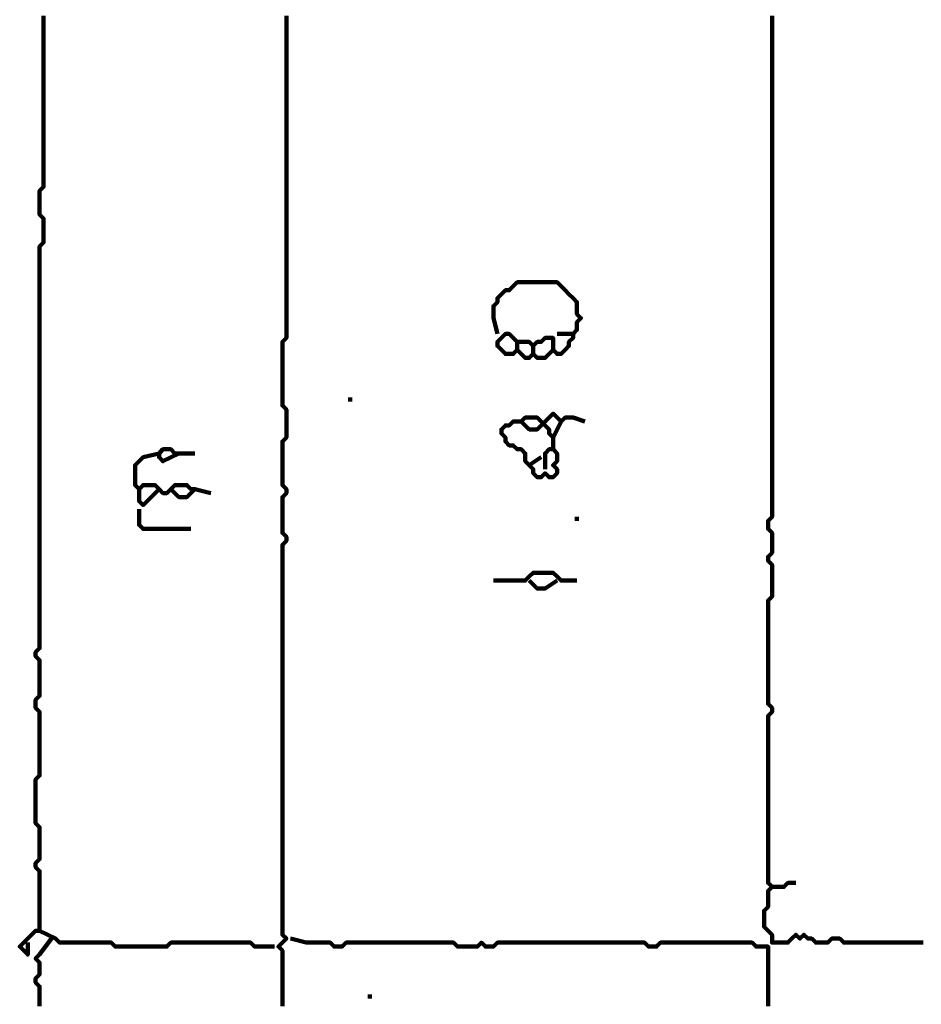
# Model space of a CAD drawing. Header units: metres. Extents: x 1704 to 4131, y 3282 to 4241.
# Tile 66 of 78: x 2251.21 to 2253.3, y 4228.66 to 4230.94. Entities that reach past the tile are written whole.
import ezdxf

# ---------------------------------------------------------------- set-up
doc = ezdxf.new("R2010")
doc.units = ezdxf.units.M
doc.layers.add('P', color=250, linetype='Continuous', lineweight=100)

msp = doc.modelspace()

# ---------------------------------------------------------------- linework, layer by layer
at = {"layer": 'P', "color": 0, "linetype": 'Continuous'}
for points in [[(2251.2672, 4230.9507), (2251.2672, 4230.9415), (2251.2672, 4230.9323), (2251.2672, 4230.923), (2251.2672, 4230.9138), (2251.2672, 4230.9046), (2251.2672, 4230.8953), (2251.2672, 4230.8861), (2251.2672, 4230.8769), (2251.2672, 4230.8676), (2251.2672, 4230.8584), (2251.2672, 4230.8492), (2251.2672, 4230.84), (2251.2672, 4230.8307), (2251.2672, 4230.8215), (2251.2672, 4230.8123), (2251.2672, 4230.803), (2251.2672, 4230.7938), (2251.2672, 4230.7846), (2251.2672, 4230.7753), (2251.2672, 4230.7661), (2251.2672, 4230.7569), (2251.2672, 4230.7476), (2251.2672, 4230.7384), (2251.2672, 4230.7292), (2251.2672, 4230.72), (2251.2672, 4230.7107), (2251.2672, 4230.7015), (2251.2672, 4230.6923), (2251.2672, 4230.683), (2251.2672, 4230.6738), (2251.2672, 4230.6646), (2251.2672, 4230.6553), (2251.2672, 4230.6461), (2251.2672, 4230.6369), (2251.2672, 4230.6276), (2251.2672, 4230.6184), (2251.2672, 4230.6092), (2251.2672, 4230.6), (2251.2672, 4230.5907), (2251.2672, 4230.5815), (2251.2672, 4230.5723), (2251.2672, 4230.563), (2251.2672, 4230.5538), (2251.258, 4230.5446), (2251.258, 4230.5353), (2251.258, 4230.5261), (2251.258, 4230.5169), (2251.258, 4230.5076), (2251.258, 4230.4984), (2251.258, 4230.4892), (2251.2672, 4230.48), (2251.2672, 4230.4707), (2251.2672, 4230.4615), (2251.2672, 4230.4523), (2251.2672, 4230.443), (2251.2672, 4230.4338), (2251.2672, 4230.4246), (2251.258, 4230.4153), (2251.258, 4230.4061), (2251.258, 4230.3969), (2251.258, 4230.3876), (2251.258, 4230.3784), (2251.258, 4230.3692), (2251.258, 4230.36), (2251.258, 4230.3507), (2251.258, 4230.3415), (2251.258, 4230.3323), (2251.258, 4230.323), (2251.258, 4230.3138), (2251.258, 4230.3046), (2251.258, 4230.2953), (2251.258, 4230.2861), (2251.258, 4230.2769), (2251.258, 4230.2676), (2251.258, 4230.2584), (2251.258, 4230.2492), (2251.258, 4230.24), (2251.258, 4230.2307), (2251.258, 4230.2215), (2251.258, 4230.2123), (2251.258, 4230.203), (2251.258, 4230.1938), (2251.258, 4230.1846), (2251.258, 4230.1753), (2251.258, 4230.1661), (2251.258, 4230.1569), (2251.258, 4230.1476), (2251.258, 4230.1384), (2251.258, 4230.1292), (2251.258, 4230.12), (2251.258, 4230.1107), (2251.258, 4230.1015), (2251.258, 4230.0923), (2251.258, 4230.083), (2251.258, 4230.0738), (2251.258, 4230.0646), (2251.258, 4230.0553), (2251.258, 4230.0461), (2251.258, 4230.0369), (2251.258, 4230.0276), (2251.258, 4230.0184), (2251.258, 4230.0092), (2251.258, 4230), (2251.258, 4229.9907), (2251.258, 4229.9815), (2251.258, 4229.9723), (2251.258, 4229.963), (2251.258, 4229.9538), (2251.258, 4229.9446), (2251.258, 4229.9353), (2251.258, 4229.9261), (2251.258, 4229.9169), (2251.258, 4229.9076), (2251.258, 4229.8984), (2251.258, 4229.8892), (2251.258, 4229.88), (2251.258, 4229.8707), (2251.258, 4229.8615), (2251.258, 4229.8523), (2251.258, 4229.843), (2251.258, 4229.8338), (2251.258, 4229.8246), (2251.258, 4229.8153), (2251.258, 4229.8061), (2251.258, 4229.7969), (2251.258, 4229.7876), (2251.258, 4229.7784), (2251.258, 4229.7692), (2251.258, 4229.76), (2251.258, 4229.7507), (2251.258, 4229.7415), (2251.258, 4229.7323), (2251.258, 4229.723), (2251.258, 4229.7138), (2251.258, 4229.7046), (2251.258, 4229.6953), (2251.258, 4229.6861), (2251.258, 4229.6769), (2251.258, 4229.6676), (2251.258, 4229.6584), (2251.258, 4229.6492), (2251.258, 4229.64), (2251.258, 4229.6307), (2251.258, 4229.6215), (2251.258, 4229.6123), (2251.258, 4229.603), (2251.258, 4229.5938), (2251.258, 4229.5846), (2251.258, 4229.5753), (2251.258, 4229.5661), (2251.258, 4229.5569), (2251.258, 4229.5476), (2251.258, 4229.5384), (2251.258, 4229.5292), (2251.258, 4229.52), (2251.258, 4229.5107), (2251.258, 4229.5015), (2251.258, 4229.4923), (2251.258, 4229.483), (2251.2487, 4229.4738), (2251.2487, 4229.4646), (2251.258, 4229.4553), (2251.258, 4229.4461), (2251.258, 4229.4369), (2251.258, 4229.4276), (2251.258, 4229.4184), (2251.258, 4229.4092), (2251.258, 4229.4), (2251.258, 4229.3907), (2251.258, 4229.3815), (2251.258, 4229.3723), (2251.2487, 4229.363), (2251.2487, 4229.3538), (2251.2487, 4229.3446), (2251.258, 4229.3353), (2251.258, 4229.3261), (2251.258, 4229.3169), (2251.258, 4229.3076), (2251.258, 4229.2984), (2251.258, 4229.2892), (2251.258, 4229.28), (2251.258, 4229.2707), (2251.258, 4229.2615), (2251.258, 4229.2523), (2251.258, 4229.243), (2251.258, 4229.2338), (2251.258, 4229.2246), (2251.258, 4229.2153), (2251.258, 4229.2061), (2251.258, 4229.1969), (2251.258, 4229.1876), (2251.2487, 4229.1784), (2251.2487, 4229.1692), (2251.2487, 4229.16), (2251.2487, 4229.1507), (2251.2487, 4229.1415), (2251.2487, 4229.1323), (2251.2487, 4229.123), (2251.2487, 4229.1138), (2251.2487, 4229.1046), (2251.2487, 4229.0953), (2251.2487, 4229.0861), (2251.2487, 4229.0769), (2251.258, 4229.0676), (2251.258, 4229.0584), (2251.258, 4229.0492), (2251.258, 4229.04), (2251.258, 4229.0307), (2251.258, 4229.0215), (2251.258, 4229.0123), (2251.258, 4229.003), (2251.258, 4228.9938), (2251.2487, 4228.9846), (2251.2487, 4228.9753), (2251.258, 4228.9661), (2251.258, 4228.9569), (2251.258, 4228.9476), (2251.258, 4228.9384), (2251.258, 4228.9292), (2251.258, 4228.92), (2251.258, 4228.9107), (2251.258, 4228.9015), (2251.258, 4228.8923), (2251.258, 4228.883), (2251.258, 4228.8738), (2251.258, 4228.8646), (2251.258, 4228.8553), (2251.258, 4228.8461), (2251.258, 4228.8369), (2251.258, 4228.8276), (2251.2487, 4228.8276), (2251.2395, 4228.8184), (2251.2303, 4228.8092), (2251.221, 4228.8), (2251.2118, 4228.7907), (2251.221, 4228.7815), (2251.2303, 4228.7723), (2251.2303, 4228.8)], [(2251.8303, 4230.9507), (2251.8303, 4230.9415), (2251.8303, 4230.9323), (2251.8303, 4230.923), (2251.8303, 4230.9138), (2251.8303, 4230.9046), (2251.8303, 4230.8953), (2251.8303, 4230.8861), (2251.8303, 4230.8769), (2251.8303, 4230.8676), (2251.8303, 4230.8584), (2251.8303, 4230.8492), (2251.8303, 4230.84), (2251.8303, 4230.8307), (2251.8303, 4230.8215), (2251.8303, 4230.8123), (2251.8303, 4230.803), (2251.8303, 4230.7938), (2251.8303, 4230.7846), (2251.8303, 4230.7753), (2251.8303, 4230.7661), (2251.8303, 4230.7569), (2251.8303, 4230.7476), (2251.8303, 4230.7384), (2251.8303, 4230.7292), (2251.8303, 4230.72), (2251.8303, 4230.7107), (2251.8303, 4230.7015), (2251.8303, 4230.6923), (2251.8303, 4230.683), (2251.8303, 4230.6738), (2251.8303, 4230.6646), (2251.8303, 4230.6553), (2251.8303, 4230.6461), (2251.8303, 4230.6369), (2251.8303, 4230.6276), (2251.8303, 4230.6184), (2251.8303, 4230.6092), (2251.8303, 4230.6), (2251.8303, 4230.5907), (2251.8303, 4230.5815), (2251.8303, 4230.5723), (2251.8303, 4230.563), (2251.8303, 4230.5538), (2251.8303, 4230.5446), (2251.8303, 4230.5353), (2251.8303, 4230.5261), (2251.8303, 4230.5169), (2251.8303, 4230.5076), (2251.8303, 4230.4984), (2251.8303, 4230.4892), (2251.8303, 4230.48), (2251.8303, 4230.4707), (2251.8303, 4230.4615), (2251.8303, 4230.4523), (2251.8303, 4230.443), (2251.8303, 4230.4338), (2251.8303, 4230.4246), (2251.8303, 4230.4153), (2251.8303, 4230.4061), (2251.8303, 4230.3969), (2251.8303, 4230.3876), (2251.8303, 4230.3784), (2251.8303, 4230.3692), (2251.8303, 4230.36), (2251.8303, 4230.3507), (2251.8303, 4230.3415), (2251.8303, 4230.3323), (2251.8303, 4230.323), (2251.8303, 4230.3138), (2251.8303, 4230.3046), (2251.8303, 4230.2953), (2251.8303, 4230.2861), (2251.8303, 4230.2769), (2251.8303, 4230.2676), (2251.8303, 4230.2584), (2251.8303, 4230.2492), (2251.8303, 4230.24), (2251.8303, 4230.2307), (2251.8303, 4230.2215), (2251.8303, 4230.2123), (2251.8303, 4230.203), (2251.821, 4230.1938), (2251.821, 4230.1846), (2251.821, 4230.1753), (2251.821, 4230.1661), (2251.821, 4230.1569), (2251.821, 4230.1476), (2251.821, 4230.1384), (2251.821, 4230.1292), (2251.821, 4230.12), (2251.821, 4230.1107), (2251.821, 4230.1015), (2251.821, 4230.0923), (2251.821, 4230.083), (2251.821, 4230.0738), (2251.821, 4230.0646), (2251.821, 4230.0553), (2251.821, 4230.0461), (2251.8303, 4230.0369), (2251.8303, 4230.0276), (2251.8303, 4230.0184), (2251.8303, 4230.0092), (2251.8303, 4230), (2251.8303, 4229.9907), (2251.8303, 4229.9815), (2251.8303, 4229.9723), (2251.821, 4229.963), (2251.821, 4229.9538), (2251.821, 4229.9446), (2251.821, 4229.9353), (2251.821, 4229.9261), (2251.821, 4229.9169), (2251.821, 4229.9076), (2251.821, 4229.8984), (2251.821, 4229.8892), (2251.821, 4229.88), (2251.821, 4229.8707), (2251.821, 4229.8615), (2251.8303, 4229.8523), (2251.8303, 4229.843), (2251.821, 4229.8338), (2251.821, 4229.8246), (2251.821, 4229.8153), (2251.821, 4229.8061), (2251.821, 4229.7969), (2251.821, 4229.7876), (2251.821, 4229.7784), (2251.821, 4229.7692), (2251.821, 4229.76), (2251.821, 4229.7507), (2251.8303, 4229.7415), (2251.8303, 4229.7323), (2251.821, 4229.723), (2251.821, 4229.7138), (2251.821, 4229.7046), (2251.821, 4229.6953), (2251.821, 4229.6861), (2251.821, 4229.6769), (2251.821, 4229.6676), (2251.821, 4229.6584), (2251.821, 4229.6492), (2251.821, 4229.64), (2251.821, 4229.6307), (2251.821, 4229.6215), (2251.821, 4229.6123), (2251.821, 4229.603), (2251.821, 4229.5938), (2251.821, 4229.5846), (2251.821, 4229.5753), (2251.821, 4229.5661), (2251.821, 4229.5569), (2251.821, 4229.5476), (2251.821, 4229.5384), (2251.821, 4229.5292), (2251.821, 4229.52), (2251.821, 4229.5107), (2251.821, 4229.5015), (2251.821, 4229.4923), (2251.821, 4229.483), (2251.821, 4229.4738), (2251.821, 4229.4646), (2251.821, 4229.4553), (2251.821, 4229.4461), (2251.821, 4229.4369), (2251.821, 4229.4276), (2251.821, 4229.4184), (2251.821, 4229.4092), (2251.821, 4229.4), (2251.821, 4229.3907), (2251.821, 4229.3815), (2251.821, 4229.3723), (2251.821, 4229.363), (2251.821, 4229.3538), (2251.821, 4229.3446), (2251.821, 4229.3353), (2251.821, 4229.3261), (2251.821, 4229.3169), (2251.821, 4229.3076), (2251.821, 4229.2984), (2251.821, 4229.2892), (2251.821, 4229.28), (2251.821, 4229.2707), (2251.821, 4229.2615), (2251.821, 4229.2523), (2251.821, 4229.243), (2251.821, 4229.2338), (2251.821, 4229.2246), (2251.821, 4229.2153), (2251.821, 4229.2061), (2251.821, 4229.1969), (2251.821, 4229.1876), (2251.821, 4229.1784), (2251.821, 4229.1692), (2251.821, 4229.16), (2251.821, 4229.1507), (2251.821, 4229.1415), (2251.821, 4229.1323), (2251.821, 4229.123), (2251.821, 4229.1138), (2251.821, 4229.1046), (2251.821, 4229.0953), (2251.821, 4229.0861), (2251.821, 4229.0769), (2251.821, 4229.0676), (2251.821, 4229.0584), (2251.821, 4229.0492), (2251.821, 4229.04), (2251.821, 4229.0307), (2251.821, 4229.0215), (2251.821, 4229.0123), (2251.821, 4229.003), (2251.821, 4228.9938), (2251.821, 4228.9846), (2251.821, 4228.9753), (2251.821, 4228.9661), (2251.821, 4228.9569), (2251.821, 4228.9476), (2251.821, 4228.9384), (2251.821, 4228.9292), (2251.821, 4228.92), (2251.821, 4228.9107), (2251.821, 4228.9015), (2251.821, 4228.8923), (2251.821, 4228.883), (2251.821, 4228.8738), (2251.821, 4228.8646), (2251.821, 4228.8553), (2251.821, 4228.8461), (2251.821, 4228.8369), (2251.821, 4228.8276), (2251.821, 4228.8184), (2251.8303, 4228.8092), (2251.821, 4228.8), (2251.8118, 4228.7907), (2251.821, 4228.7815), (2251.821, 4228.7723), (2251.821, 4228.763), (2251.821, 4228.7538), (2251.821, 4228.7446), (2251.821, 4228.7353), (2251.821, 4228.7261), (2251.821, 4228.7169), (2251.821, 4228.7076), (2251.821, 4228.6984), (2251.821, 4228.6892), (2251.821, 4228.68), (2251.821, 4228.6707), (2251.821, 4228.6615), (2251.821, 4228.6523)], [(2253.3072, 4228.8), (2253.298, 4228.8), (2253.2887, 4228.8), (2253.2795, 4228.8), (2253.2703, 4228.8), (2253.261, 4228.8), (2253.2518, 4228.8), (2253.2426, 4228.8), (2253.2333, 4228.8), (2253.2241, 4228.8), (2253.2149, 4228.8), (2253.2056, 4228.8), (2253.1964, 4228.8), (2253.1872, 4228.8), (2253.178, 4228.8), (2253.1687, 4228.8), (2253.1595, 4228.8), (2253.1503, 4228.8), (2253.141, 4228.8), (2253.1318, 4228.8), (2253.1226, 4228.8), (2253.1133, 4228.8092), (2253.1041, 4228.8092), (2253.0949, 4228.8092), (2253.0856, 4228.8), (2253.0764, 4228.8), (2253.0672, 4228.8), (2253.058, 4228.8), (2253.0487, 4228.8092), (2253.0395, 4228.8092), (2253.0303, 4228.8184), (2253.021, 4228.8092), (2253.0118, 4228.8184), (2253.0026, 4228.8092), (2252.9933, 4228.8), (2252.9841, 4228.8), (2252.9749, 4228.8), (2252.9656, 4228.8), (2252.9564, 4228.8), (2252.9564, 4228.8092), (2252.9564, 4228.8184), (2252.9472, 4228.8276), (2252.938, 4228.8369), (2252.938, 4228.8461), (2252.938, 4228.8553), (2252.938, 4228.8646), (2252.938, 4228.8738), (2252.9472, 4228.883), (2252.9472, 4228.8923), (2252.9472, 4228.9015), (2252.9472, 4228.9107), (2252.9472, 4228.92), (2252.9564, 4228.9292), (2252.9472, 4228.9384), (2252.9472, 4228.9476), (2252.9472, 4228.9569), (2252.9472, 4228.9661), (2252.9472, 4228.9753), (2252.9472, 4228.9846), (2252.9472, 4228.9938), (2252.9472, 4229.003), (2252.9472, 4229.0123), (2252.9472, 4229.0215), (2252.9472, 4229.0307), (2252.9472, 4229.04), (2252.9472, 4229.0492), (2252.9472, 4229.0584), (2252.9472, 4229.0676), (2252.9472, 4229.0769), (2252.9472, 4229.0861), (2252.9472, 4229.0953), (2252.9472, 4229.1046), (2252.9472, 4229.1138), (2252.9472, 4229.123), (2252.9472, 4229.1323), (2252.9472, 4229.1415), (2252.9472, 4229.1507), (2252.9472, 4229.16), (2252.9472, 4229.1692), (2252.9472, 4229.1784), (2252.9472, 4229.1876), (2252.9472, 4229.1969), (2252.9472, 4229.2061), (2252.9472, 4229.2153), (2252.9472, 4229.2246), (2252.9472, 4229.2338), (2252.9472, 4229.243), (2252.9472, 4229.2523), (2252.9472, 4229.2615), (2252.9472, 4229.2707), (2252.9472, 4229.28), (2252.9472, 4229.2892), (2252.9472, 4229.2984), (2252.9472, 4229.3076), (2252.9472, 4229.3169), (2252.9472, 4229.3261), (2252.9564, 4229.3353), (2252.9564, 4229.3446), (2252.9472, 4229.3538), (2252.9472, 4229.363), (2252.9472, 4229.3723), (2252.9472, 4229.3815), (2252.9472, 4229.3907), (2252.9472, 4229.4), (2252.9472, 4229.4092), (2252.9472, 4229.4184), (2252.9472, 4229.4276), (2252.9472, 4229.4369), (2252.9472, 4229.4461), (2252.9472, 4229.4553), (2252.9472, 4229.4646), (2252.9472, 4229.4738), (2252.9472, 4229.483), (2252.9472, 4229.4923), (2252.9472, 4229.5015), (2252.9472, 4229.5107), (2252.9472, 4229.52), (2252.9472, 4229.5292), (2252.9472, 4229.5384), (2252.9472, 4229.5476), (2252.9472, 4229.5569), (2252.9472, 4229.5661), (2252.9472, 4229.5753), (2252.9472, 4229.5846), (2252.9472, 4229.5938), (2252.9564, 4229.603), (2252.9564, 4229.6123), (2252.9564, 4229.6215), (2252.9564, 4229.6307), (2252.9564, 4229.64), (2252.9564, 4229.6492), (2252.9564, 4229.6584), (2252.9564, 4229.6676), (2252.9564, 4229.6769), (2252.9472, 4229.6861), (2252.9472, 4229.6953), (2252.9564, 4229.7046), (2252.9564, 4229.7138), (2252.9564, 4229.723), (2252.9564, 4229.7323), (2252.9564, 4229.7415), (2252.9564, 4229.7507), (2252.9472, 4229.76), (2252.9472, 4229.7692), (2252.9472, 4229.7784), (2252.9564, 4229.7876), (2252.9564, 4229.7969), (2252.9564, 4229.8061), (2252.9564, 4229.8153), (2252.9564, 4229.8246), (2252.9564, 4229.8338), (2252.9564, 4229.843), (2252.9564, 4229.8523), (2252.9564, 4229.8615), (2252.9564, 4229.8707), (2252.9564, 4229.88), (2252.9564, 4229.8892), (2252.9564, 4229.8984), (2252.9564, 4229.9076), (2252.9564, 4229.9169), (2252.9564, 4229.9261), (2252.9564, 4229.9353), (2252.9564, 4229.9446), (2252.9564, 4229.9538), (2252.9564, 4229.963), (2252.9564, 4229.9723), (2252.9564, 4229.9815), (2252.9564, 4229.9907), (2252.9564, 4230), (2252.9564, 4230.0092), (2252.9564, 4230.0184), (2252.9564, 4230.0276), (2252.9564, 4230.0369), (2252.9564, 4230.0461), (2252.9564, 4230.0553), (2252.9564, 4230.0646), (2252.9564, 4230.0738), (2252.9564, 4230.083), (2252.9564, 4230.0923), (2252.9564, 4230.1015), (2252.9564, 4230.1107), (2252.9564, 4230.12), (2252.9564, 4230.1292), (2252.9564, 4230.1384), (2252.9564, 4230.1476), (2252.9564, 4230.1569), (2252.9564, 4230.1661), (2252.9564, 4230.1753), (2252.9564, 4230.1846), (2252.9564, 4230.1938), (2252.9564, 4230.203), (2252.9564, 4230.2123), (2252.9564, 4230.2215), (2252.9564, 4230.2307), (2252.9564, 4230.24), (2252.9564, 4230.2492), (2252.9564, 4230.2584), (2252.9564, 4230.2676), (2252.9564, 4230.2769), (2252.9564, 4230.2861), (2252.9564, 4230.2953), (2252.9564, 4230.3046), (2252.9564, 4230.3138), (2252.9564, 4230.323), (2252.9564, 4230.3323), (2252.9564, 4230.3415), (2252.9564, 4230.3507), (2252.9564, 4230.36), (2252.9564, 4230.3692), (2252.9564, 4230.3784), (2252.9564, 4230.3876), (2252.9564, 4230.3969), (2252.9564, 4230.4061), (2252.9564, 4230.4153), (2252.9564, 4230.4246), (2252.9564, 4230.4338), (2252.9564, 4230.443), (2252.9564, 4230.4523), (2252.9564, 4230.4615), (2252.9564, 4230.4707), (2252.9564, 4230.48), (2252.9564, 4230.4892), (2252.9564, 4230.4984), (2252.9564, 4230.5076), (2252.9564, 4230.5169), (2252.9564, 4230.5261), (2252.9564, 4230.5353), (2252.9564, 4230.5446), (2252.9564, 4230.5538), (2252.9564, 4230.563), (2252.9564, 4230.5723), (2252.9564, 4230.5815), (2252.9564, 4230.5907), (2252.9564, 4230.6), (2252.9564, 4230.6092), (2252.9564, 4230.6184), (2252.9564, 4230.6276), (2252.9564, 4230.6369), (2252.9564, 4230.6461), (2252.9564, 4230.6553), (2252.9564, 4230.6646), (2252.9564, 4230.6738), (2252.9564, 4230.683), (2252.9564, 4230.6923), (2252.9564, 4230.7015), (2252.9564, 4230.7107), (2252.9564, 4230.72), (2252.9564, 4230.7292), (2252.9564, 4230.7384), (2252.9564, 4230.7476), (2252.9564, 4230.7569), (2252.9564, 4230.7661), (2252.9564, 4230.7753), (2252.9564, 4230.7846), (2252.9564, 4230.7938), (2252.9564, 4230.803), (2252.9564, 4230.8123), (2252.9564, 4230.8215), (2252.9564, 4230.8307), (2252.9564, 4230.84), (2252.9564, 4230.8492), (2252.9564, 4230.8584), (2252.9564, 4230.8676), (2252.9564, 4230.8769), (2252.9564, 4230.8861), (2252.9564, 4230.8953), (2252.9564, 4230.9046), (2252.9564, 4230.9138), (2252.9564, 4230.923), (2252.9564, 4230.9323), (2252.9564, 4230.9415), (2252.9564, 4230.9507)], [(2252.3195, 4230.2123), (2252.3103, 4230.2492), (2252.3103, 4230.2584), (2252.3103, 4230.2676), (2252.3103, 4230.2769), (2252.3195, 4230.2861), (2252.3195, 4230.2953), (2252.3287, 4230.3046), (2252.338, 4230.3138), (2252.3472, 4230.3138), (2252.3564, 4230.323), (2252.3656, 4230.3323), (2252.3749, 4230.3323), (2252.3841, 4230.3323), (2252.3933, 4230.3323), (2252.4026, 4230.3323), (2252.4118, 4230.3323), (2252.421, 4230.3323), (2252.4303, 4230.3323), (2252.4395, 4230.3323), (2252.4487, 4230.3323), (2252.458, 4230.3323), (2252.4672, 4230.323), (2252.4764, 4230.3138), (2252.4856, 4230.3046), (2252.4949, 4230.2953), (2252.5041, 4230.2861), (2252.5041, 4230.2769), (2252.5041, 4230.2676), (2252.5041, 4230.2584), (2252.5133, 4230.2492), (2252.5041, 4230.24), (2252.5041, 4230.2307), (2252.5041, 4230.2215), (2252.4949, 4230.2123), (2252.4949, 4230.203), (2252.4856, 4230.1938), (2252.4856, 4230.1846), (2252.4764, 4230.1753), (2252.4672, 4230.1661), (2252.458, 4230.1661), (2252.4487, 4230.1753), (2252.4395, 4230.1661), (2252.4303, 4230.1569), (2252.421, 4230.1569), (2252.4118, 4230.1569), (2252.4026, 4230.1661), (2252.3933, 4230.1569), (2252.3841, 4230.1569), (2252.3749, 4230.1661), (2252.3656, 4230.1753), (2252.3564, 4230.1661), (2252.3472, 4230.1661), (2252.338, 4230.1661), (2252.3287, 4230.1753), (2252.3195, 4230.1846), (2252.3195, 4230.1938), (2252.3287, 4230.203), (2252.338, 4230.2123), (2252.3472, 4230.2123), (2252.3564, 4230.203), (2252.3656, 4230.1938), (2252.3749, 4230.1938), (2252.3841, 4230.1938), (2252.3933, 4230.1938), (2252.4026, 4230.1846), (2252.4118, 4230.1938), (2252.421, 4230.1938), (2252.4303, 4230.203), (2252.4395, 4230.203), (2252.4487, 4230.203), (2252.4487, 4230.1938), (2252.4487, 4230.1753)], [(2252.458, 4230.2123), (2252.4949, 4230.2123)], [(2252.3656, 4230.1938), (2252.3656, 4230.1753)], [(2252.4026, 4230.1846), (2252.4026, 4230.1661)], [(2251.978, 4230.0646), (2251.978, 4230.0553)], [(2252.4672, 4230.0092), (2252.4487, 4229.9723), (2252.4395, 4229.9815), (2252.4395, 4229.9907), (2252.4303, 4230), (2252.421, 4230.0092), (2252.4118, 4230.0184), (2252.4026, 4230.0184), (2252.3933, 4230.0184), (2252.3841, 4230.0184), (2252.3749, 4230.0092), (2252.3841, 4230), (2252.3933, 4229.9907), (2252.4026, 4229.9907), (2252.4118, 4229.9907), (2252.421, 4230), (2252.4303, 4230.0092), (2252.4395, 4230.0184), (2252.4487, 4230.0276), (2252.458, 4230.0184), (2252.4672, 4230.0092), (2252.4764, 4230.0184), (2252.4856, 4230.0184), (2252.4949, 4230.0184), (2252.5226, 4230.0092)], [(2252.4303, 4229.8984), (2252.4303, 4229.9353), (2252.4395, 4229.9446), (2252.4487, 4229.9446), (2252.458, 4229.9353), (2252.458, 4229.9261), (2252.458, 4229.9169), (2252.4487, 4229.9076), (2252.458, 4229.8984), (2252.458, 4229.8892), (2252.4487, 4229.88), (2252.4395, 4229.88), (2252.4303, 4229.8892), (2252.421, 4229.88), (2252.4118, 4229.88), (2252.4026, 4229.8892), (2252.4026, 4229.8984), (2252.3933, 4229.9076), (2252.3841, 4229.9169), (2252.3841, 4229.9261), (2252.3841, 4229.9353), (2252.3749, 4229.9446), (2252.3656, 4229.9446), (2252.3564, 4229.9538), (2252.3472, 4229.9538), (2252.338, 4229.963), (2252.338, 4229.9723), (2252.3287, 4229.9815), (2252.3287, 4229.9907), (2252.338, 4230), (2252.3472, 4230), (2252.3564, 4230.0092), (2252.3749, 4230.0092)], [(2252.4487, 4229.9723), (2252.4487, 4229.9446)], [(2251.581, 4229.9353), (2251.5441, 4229.9169), (2251.5349, 4229.9261), (2251.5349, 4229.9353), (2251.5441, 4229.9446), (2251.5533, 4229.9446), (2251.5626, 4229.9446), (2251.5718, 4229.9353), (2251.618, 4229.9353)], [(2251.6549, 4229.843), (2251.618, 4229.8523), (2251.6087, 4229.8523), (2251.5995, 4229.8615), (2251.5903, 4229.8615), (2251.581, 4229.8615), (2251.5718, 4229.8615), (2251.5626, 4229.8523), (2251.5533, 4229.843), (2251.5441, 4229.843), (2251.5349, 4229.8523), (2251.5256, 4229.8615), (2251.5164, 4229.8615), (2251.5072, 4229.8615), (2251.498, 4229.8615), (2251.4887, 4229.8523), (2251.4795, 4229.8615), (2251.4795, 4229.8707), (2251.4795, 4229.88), (2251.4795, 4229.8892), (2251.4795, 4229.8984), (2251.4795, 4229.9076), (2251.4887, 4229.9169), (2251.498, 4229.9261), (2251.5349, 4229.9353)], [(2252.3933, 4229.9076), (2252.421, 4229.9261)], [(2251.4887, 4229.8523), (2251.4887, 4229.8246), (2251.498, 4229.8153), (2251.5349, 4229.8523)], [(2251.5626, 4229.8523), (2251.581, 4229.8338), (2251.5903, 4229.8338), (2251.5995, 4229.8338), (2251.618, 4229.8523)], [(2251.4887, 4229.8061), (2251.4887, 4229.7692), (2251.498, 4229.76), (2251.5072, 4229.76), (2251.5164, 4229.76), (2251.5256, 4229.76), (2251.5349, 4229.76), (2251.5441, 4229.76), (2251.5533, 4229.76), (2251.5626, 4229.76), (2251.5718, 4229.76), (2251.581, 4229.76), (2251.6087, 4229.76)], [(2252.5041, 4229.7876), (2252.5041, 4229.7784)], [(2252.3103, 4229.64), (2252.3472, 4229.64), (2252.3564, 4229.64), (2252.3656, 4229.64), (2252.3749, 4229.64), (2252.3841, 4229.64), (2252.3933, 4229.6492), (2252.4026, 4229.6584), (2252.4118, 4229.6584), (2252.421, 4229.6584), (2252.4303, 4229.6584), (2252.4395, 4229.6584), (2252.4487, 4229.6584), (2252.458, 4229.6492), (2252.4672, 4229.64), (2252.4764, 4229.64), (2252.5041, 4229.64)], [(2252.3933, 4229.64), (2252.4118, 4229.6215), (2252.421, 4229.6215), (2252.4303, 4229.6215), (2252.458, 4229.64)], [(2252.9564, 4228.9292), (2252.9749, 4228.9292), (2252.9841, 4228.9292), (2252.9933, 4228.9384), (2253.0118, 4228.9384)], [(2251.258, 4228.8276), (2251.2949, 4228.8092), (2251.3041, 4228.8), (2251.3133, 4228.8), (2251.3226, 4228.8), (2251.3318, 4228.8), (2251.341, 4228.8), (2251.3503, 4228.8), (2251.3595, 4228.8), (2251.3687, 4228.8), (2251.378, 4228.8), (2251.3872, 4228.8), (2251.3964, 4228.8), (2251.4056, 4228.8), (2251.4149, 4228.8), (2251.4241, 4228.8), (2251.4333, 4228.7907), (2251.4426, 4228.7907), (2251.4518, 4228.7907), (2251.461, 4228.7907), (2251.4703, 4228.7907), (2251.4795, 4228.7907), (2251.4887, 4228.7907), (2251.498, 4228.7907), (2251.5072, 4228.7907), (2251.5164, 4228.7907), (2251.5256, 4228.7907), (2251.5349, 4228.7907), (2251.5441, 4228.7907), (2251.5533, 4228.7907), (2251.5626, 4228.8), (2251.5718, 4228.8), (2251.581, 4228.8), (2251.5903, 4228.8), (2251.5995, 4228.8), (2251.6087, 4228.8), (2251.618, 4228.8), (2251.6272, 4228.8), (2251.6364, 4228.8), (2251.6456, 4228.8), (2251.6549, 4228.8), (2251.6641, 4228.8), (2251.6733, 4228.8), (2251.6826, 4228.8), (2251.6918, 4228.8), (2251.701, 4228.8), (2251.7103, 4228.8), (2251.7195, 4228.8), (2251.7287, 4228.8), (2251.738, 4228.8), (2251.7472, 4228.8), (2251.7564, 4228.7907), (2251.8026, 4228.7907)], [(2251.2856, 4228.8092), (2251.258, 4228.7723), (2251.2487, 4228.763), (2251.258, 4228.7538), (2251.258, 4228.7446), (2251.258, 4228.7353), (2251.258, 4228.7261), (2251.2487, 4228.7169), (2251.2487, 4228.7076), (2251.258, 4228.6984), (2251.258, 4228.6892), (2251.258, 4228.68), (2251.258, 4228.6707), (2251.258, 4228.6615), (2251.258, 4228.6523)], [(2251.8395, 4228.8092), (2251.8764, 4228.8), (2251.8856, 4228.8), (2251.8949, 4228.8), (2251.9041, 4228.8), (2251.9133, 4228.8), (2251.9226, 4228.8), (2251.9318, 4228.8), (2251.941, 4228.7907), (2251.9503, 4228.7907), (2251.9595, 4228.7907), (2251.9687, 4228.8), (2251.978, 4228.8), (2251.9872, 4228.8), (2251.9964, 4228.8), (2252.0056, 4228.8), (2252.0149, 4228.8), (2252.0241, 4228.8), (2252.0333, 4228.8), (2252.0426, 4228.8), (2252.0518, 4228.8), (2252.061, 4228.8), (2252.0703, 4228.8), (2252.0795, 4228.8), (2252.0887, 4228.8), (2252.098, 4228.8), (2252.1072, 4228.8), (2252.1164, 4228.8), (2252.1256, 4228.8), (2252.1349, 4228.8), (2252.1441, 4228.8), (2252.1533, 4228.8), (2252.1626, 4228.8), (2252.1718, 4228.8), (2252.181, 4228.8), (2252.1903, 4228.8), (2252.1995, 4228.8), (2252.2087, 4228.8), (2252.218, 4228.8), (2252.2272, 4228.7907), (2252.2364, 4228.7907), (2252.2456, 4228.7907), (2252.2549, 4228.7907), (2252.2641, 4228.7907), (2252.2733, 4228.7907), (2252.2826, 4228.8), (2252.2918, 4228.7907), (2252.301, 4228.7907), (2252.3103, 4228.7907), (2252.3195, 4228.8), (2252.3287, 4228.8), (2252.338, 4228.8), (2252.3472, 4228.8), (2252.3564, 4228.8), (2252.3656, 4228.8), (2252.3749, 4228.8), (2252.3841, 4228.8), (2252.3933, 4228.8), (2252.4026, 4228.8), (2252.4118, 4228.8), (2252.421, 4228.8), (2252.4303, 4228.8), (2252.4395, 4228.8), (2252.4487, 4228.8), (2252.458, 4228.8), (2252.4672, 4228.8), (2252.4764, 4228.8), (2252.4856, 4228.8), (2252.4949, 4228.8), (2252.5041, 4228.8), (2252.5133, 4228.8), (2252.5226, 4228.8), (2252.5318, 4228.8), (2252.541, 4228.8), (2252.5503, 4228.8), (2252.5595, 4228.8), (2252.5687, 4228.8), (2252.578, 4228.8), (2252.5872, 4228.8), (2252.5964, 4228.8), (2252.6056, 4228.8), (2252.6149, 4228.8), (2252.6241, 4228.8), (2252.6333, 4228.8), (2252.6426, 4228.8), (2252.6518, 4228.8), (2252.661, 4228.8), (2252.6703, 4228.7907), (2252.6795, 4228.7907), (2252.6887, 4228.7907), (2252.698, 4228.8), (2252.7072, 4228.8), (2252.7164, 4228.8), (2252.7256, 4228.8), (2252.7349, 4228.8), (2252.7441, 4228.8), (2252.7533, 4228.8), (2252.7626, 4228.8), (2252.7718, 4228.8), (2252.781, 4228.8), (2252.7903, 4228.8), (2252.7995, 4228.8), (2252.8087, 4228.8), (2252.818, 4228.8), (2252.8272, 4228.8), (2252.8364, 4228.8), (2252.8456, 4228.8), (2252.8549, 4228.8), (2252.8641, 4228.8), (2252.8733, 4228.8), (2252.8826, 4228.8), (2252.8918, 4228.8), (2252.901, 4228.8), (2252.9103, 4228.8), (2252.9195, 4228.7907), (2252.9287, 4228.7907), (2252.938, 4228.7907), (2252.9472, 4228.7907), (2252.9472, 4228.7815), (2252.9472, 4228.7723), (2252.9472, 4228.763), (2252.9472, 4228.7538), (2252.9472, 4228.7446), (2252.9472, 4228.7353), (2252.9472, 4228.7261), (2252.9472, 4228.7169), (2252.9472, 4228.7076), (2252.9472, 4228.6984), (2252.9472, 4228.6892), (2252.9472, 4228.68), (2252.9472, 4228.6707), (2252.9472, 4228.6615), (2252.9472, 4228.6523)], [(2252.0241, 4228.68), (2252.0241, 4228.6707)]]:
    msp.add_lwpolyline(points, dxfattribs=at)

doc.saveas('drawing.dxf')
